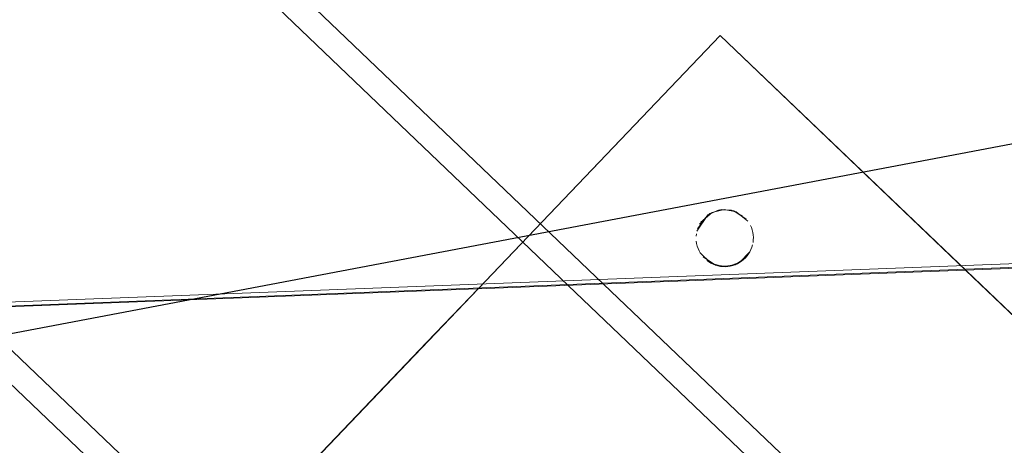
# Model space of a CAD drawing. Extents: x 3503739 to 3504470, y 5375172 to 5375561.
# Tile 58 of 121: x 3504135.137 to 3504135.481, y 5375386.796 to 5375386.944. Entities that reach past the tile are written whole.
import ezdxf

# ---------------------------------------------------------------- set-up
doc = ezdxf.new("R2010")
doc.units = 0
doc.header["$MEASUREMENT"] = 0
doc.layers.add('_4WP_KANCADT__', color=7, linetype='Continuous')
doc.layers.add('BHM_WA', color=7, linetype='Continuous')

msp = doc.modelspace()

# ---------------------------------------------------------------- linework, layer by layer
at = {"layer": '_4WP_KANCADT__', "color": 7, "linetype": 'Continuous', "lineweight": 18}
msp.add_lwpolyline([(3504134.7567, 5375386.76326), (3504136.72169, 5375387.13586), (3504137.0112, 5375385.60907), (3504135.04621, 5375385.23647), (3504134.7567, 5375386.76326)], dxfattribs=at)
at = {"layer": '_4WP_KANCADT__', "color": 1, "linetype": 'Continuous', "lineweight": 25}
msp.add_lwpolyline([(3504134.7567, 5375386.76326), (3504136.72169, 5375387.13586), (3504137.0112, 5375385.60907), (3504135.04621, 5375385.23647), (3504134.7567, 5375386.76326)], dxfattribs=at)
at = {"layer": 'BHM_WA', "color": 254, "linetype": 'Continuous', "lineweight": 13}
for p, q in [((3504135.13951, 5375386.68573), (3504135.38132, 5375386.93876)), ((3504135.38132, 5375386.93876), (3504135.63435, 5375386.69695)), ((3504135.39189, 5375386.8725), (3504135.39224, 5375386.8717)), ((3504135.39224, 5375386.8717), (3504135.39252, 5375386.87088)), ((3504135.37295, 5375386.86872), (3504135.37304, 5375386.86958)), ((3504135.39252, 5375386.87088), (3504135.39273, 5375386.87003)), ((3504135.39273, 5375386.87003), (3504135.39286, 5375386.86917)), ((3504135.39286, 5375386.86917), (3504135.39292, 5375386.8683)), ((3504135.3929, 5375386.86742), (3504135.39292, 5375386.8683)), ((3504135.37298, 5375386.86697), (3504135.37312, 5375386.86611)), ((3504135.37312, 5375386.86611), (3504135.37333, 5375386.86526)), ((3504135.37333, 5375386.86526), (3504135.37361, 5375386.86444)), ((3504135.39208, 5375386.86405), (3504135.3924, 5375386.86486)), ((3504135.3924, 5375386.86486), (3504135.39264, 5375386.8657)), ((3504135.39281, 5375386.86656), (3504135.3929, 5375386.86742)), ((3504135.37361, 5375386.86444), (3504135.37396, 5375386.86364)), ((3504135.37396, 5375386.86364), (3504135.37438, 5375386.86287)), ((3504135.39015, 5375386.86116), (3504135.39073, 5375386.86182)), ((3504135.39073, 5375386.86182), (3504135.39124, 5375386.86252)), ((3504135.39124, 5375386.86252), (3504135.3917, 5375386.86327)), ((3504135.3917, 5375386.86327), (3504135.39208, 5375386.86405)), ((3504135.37667, 5375386.86026), (3504135.37738, 5375386.85975)), ((3504135.37738, 5375386.85975), (3504135.37812, 5375386.8593)), ((3504135.37812, 5375386.8593), (3504135.37891, 5375386.85891)), ((3504135.37891, 5375386.85891), (3504135.37972, 5375386.8586)), ((3504135.37972, 5375386.8586), (3504135.38056, 5375386.85835)), ((3504135.38056, 5375386.85835), (3504135.38141, 5375386.85818)), ((3504135.38141, 5375386.85818), (3504135.38228, 5375386.85809)), ((3504135.38228, 5375386.85809), (3504135.38315, 5375386.85807)), ((3504135.38315, 5375386.85807), (3504135.38402, 5375386.85813)), ((3504135.38402, 5375386.85813), (3504135.38488, 5375386.85826)), ((3504135.38488, 5375386.85826), (3504135.38573, 5375386.85847)), ((3504135.38573, 5375386.85847), (3504135.38656, 5375386.85875)), ((3504135.38656, 5375386.85875), (3504135.38735, 5375386.8591)), ((3504135.38735, 5375386.8591), (3504135.38812, 5375386.85952)), ((3504135.38812, 5375386.85952), (3504135.38884, 5375386.86001)), ((3504135.38884, 5375386.86001), (3504135.38953, 5375386.86056)), ((3504135.38953, 5375386.86056), (3504135.39015, 5375386.86116))]:
    msp.add_line(p, q, dxfattribs=at)
at = {"layer": 'BHM_WA', "color": 252, "linetype": 'Continuous', "lineweight": 13}
msp.add_polyline3d([(3504133.9712, 5375386.79941, 0), (3504140.26371, 5375387.04114, 0), (3504140.51543, 5375386.80059, 0), (3504136.84791, 5375384.05021, 0), (3504141.91526, 5375387.11373, 0), (3504149.14752, 5375389.15974, 0), (3504149.2157, 5375393.07307, 0), (3504140.95136, 5375392.42416, 0), (3504140.87448, 5375387.53331, 0), (3504140.95136, 5375392.42416, 0), (3504133.9712, 5375386.79941, 0), (3504140.26371, 5375387.04114, 0), (3504140.87448, 5375387.53331, 0), (3504141.45151, 5375387.48494, 0), (3504149.2157, 5375393.07307, 0), (3504140.95136, 5375392.42416, 0), (3504140.94582, 5375392.42962, 0), (3504133.96051, 5375386.80072, 0)], dxfattribs=at)
at = {"layer": 'BHM_WA', "color": 254, "linetype": 'Continuous', "lineweight": 13}
for points in [[(3504140.94327, 5375392.1806, 0), (3504134.2822, 5375386.81298, 0), (3504134.28008, 5375386.81127, 0), (3504134.2675, 5375386.80115, 0), (3504134.25281, 5375386.78934, 0), (3504133.98286, 5375386.79985, 0), (3504133.97227, 5375386.80027, 0), (3504133.97226, 5375386.80027, 0), (3504133.96051, 5375386.80072, 0), (3504133.97226, 5375386.80027, 0), (3504133.97227, 5375386.80027, 0), (3504133.98286, 5375386.79985, 0), (3504134.25281, 5375386.78934, 0), (3504134.2675, 5375386.80115, 0), (3504134.28008, 5375386.81127, 0), (3504134.2822, 5375386.81298, 0), (3504140.26583, 5375387.04285, 0)], [(3504140.94327, 5375392.1806, 0), (3504134.2822, 5375386.81298, 0), (3504134.12135, 5375386.80685, 0), (3504134.12135, 5375386.80685, 0), (3504133.97345, 5375386.80122, 0), (3504133.97344, 5375386.80122, 0), (3504133.96051, 5375386.80072, 0), (3504133.97344, 5375386.80122, 0), (3504133.97345, 5375386.80122, 0), (3504134.12135, 5375386.80685, 0), (3504134.12135, 5375386.80685, 0), (3504134.2822, 5375386.81298, 0), (3504140.26583, 5375387.04285, 0)], [(3504135.44644, 5375386.75084, 0), (3504135.35841, 5375386.83496, 0), (3504135.34057, 5375386.85201, 0), (3504135.10254, 5375387.07949, 0)], [(3504135.44022, 5375386.74461, 0), (3504135.3462, 5375386.83446, 0), (3504135.32833, 5375386.85154, 0), (3504135.09633, 5375387.07326, 0)], [(3504135.39254, 5375386.44391, 0), (3504135.63435, 5375386.69695, 0), (3504135.48449, 5375386.84016, 0), (3504135.46701, 5375386.85687, 0), (3504135.38132, 5375386.93876, 0), (3504135.29681, 5375386.85033, 0), (3504135.27899, 5375386.83168, 0), (3504135.13951, 5375386.68573, 0), (3504135.39254, 5375386.44391, 0)], [(3504135.39044, 5375386.87467, 0), (3504135.38983, 5375386.8753, 0), (3504135.38918, 5375386.87587, 0), (3504135.38847, 5375386.87639, 0), (3504135.38773, 5375386.87684, 0), (3504135.38694, 5375386.87723, 0), (3504135.38613, 5375386.87754, 0), (3504135.38529, 5375386.87779, 0), (3504135.38444, 5375386.87795, 0), (3504135.38357, 5375386.87805, 0), (3504135.3827, 5375386.87807, 0), (3504135.38183, 5375386.87801, 0), (3504135.38097, 5375386.87788, 0), (3504135.38012, 5375386.87767, 0), (3504135.37929, 5375386.87739, 0), (3504135.37849, 5375386.87703, 0), (3504135.37773, 5375386.87661, 0), (3504135.37701, 5375386.87613, 0), (3504135.37633, 5375386.87558, 0), (3504135.37569, 5375386.87498, 0), (3504135.37512, 5375386.87432, 0), (3504135.37461, 5375386.87362, 0), (3504135.37415, 5375386.87287, 0), (3504135.37377, 5375386.87209, 0), (3504135.37345, 5375386.87128, 0), (3504135.37321, 5375386.87044, 0), (3504135.37304, 5375386.86958, 0)], [(3504135.37321, 5375386.87044, 0), (3504135.37345, 5375386.87128, 0), (3504135.37377, 5375386.87209, 0), (3504135.37415, 5375386.87287, 0), (3504135.37461, 5375386.87362, 0), (3504135.37512, 5375386.87432, 0), (3504135.37569, 5375386.87498, 0), (3504135.37633, 5375386.87558, 0), (3504135.37701, 5375386.87613, 0), (3504135.37773, 5375386.87661, 0), (3504135.37849, 5375386.87703, 0), (3504135.37929, 5375386.87739, 0), (3504135.38012, 5375386.87767, 0), (3504135.38097, 5375386.87788, 0), (3504135.38183, 5375386.87801, 0), (3504135.3827, 5375386.87807, 0), (3504135.38357, 5375386.87805, 0), (3504135.38444, 5375386.87795, 0), (3504135.38529, 5375386.87779, 0), (3504135.38613, 5375386.87754, 0), (3504135.38694, 5375386.87723, 0), (3504135.38773, 5375386.87684, 0), (3504135.38847, 5375386.87639, 0), (3504135.38918, 5375386.87587, 0), (3504135.38983, 5375386.8753, 0), (3504135.39044, 5375386.87467, 0), (3504135.38983, 5375386.8753, 0), (3504135.38918, 5375386.87587, 0), (3504135.38847, 5375386.87639, 0), (3504135.38773, 5375386.87684, 0), (3504135.38694, 5375386.87723, 0), (3504135.38613, 5375386.87754, 0), (3504135.38529, 5375386.87779, 0), (3504135.38444, 5375386.87795, 0), (3504135.38357, 5375386.87805, 0), (3504135.3827, 5375386.87807, 0), (3504135.38183, 5375386.87801, 0), (3504135.38097, 5375386.87788, 0), (3504135.38012, 5375386.87767, 0), (3504135.37929, 5375386.87739, 0), (3504135.37849, 5375386.87703, 0), (3504135.37773, 5375386.87661, 0), (3504135.37701, 5375386.87613, 0), (3504135.37633, 5375386.87558, 0), (3504135.37569, 5375386.87498, 0), (3504135.37512, 5375386.87432, 0), (3504135.37461, 5375386.87362, 0), (3504135.37415, 5375386.87287, 0), (3504135.37377, 5375386.87209, 0), (3504135.37345, 5375386.87128, 0), (3504135.37321, 5375386.87044, 0)], [(3504135.39098, 5375386.87399, 0), (3504135.39044, 5375386.87467, 0), (3504135.38983, 5375386.8753, 0), (3504135.38918, 5375386.87587, 0), (3504135.38847, 5375386.87639, 0), (3504135.38773, 5375386.87684, 0), (3504135.38694, 5375386.87723, 0), (3504135.38613, 5375386.87754, 0), (3504135.38529, 5375386.87779, 0), (3504135.38444, 5375386.87795, 0), (3504135.38357, 5375386.87805, 0), (3504135.3827, 5375386.87807, 0), (3504135.38183, 5375386.87801, 0), (3504135.38097, 5375386.87788, 0), (3504135.38012, 5375386.87767, 0), (3504135.37929, 5375386.87739, 0), (3504135.37849, 5375386.87703, 0), (3504135.37773, 5375386.87661, 0), (3504135.37701, 5375386.87613, 0), (3504135.37633, 5375386.87558, 0), (3504135.37569, 5375386.87498, 0), (3504135.37512, 5375386.87432, 0), (3504135.37461, 5375386.87362, 0), (3504135.37415, 5375386.87287, 0), (3504135.37377, 5375386.87209, 0), (3504135.37345, 5375386.87128, 0), (3504135.37321, 5375386.87044, 0)], [(3504135.39189, 5375386.8725, 0), (3504135.39147, 5375386.87326, 0), (3504135.39098, 5375386.87399, 0)], [(3504135.37295, 5375386.86872, 0), (3504135.37293, 5375386.86784, 0), (3504135.37298, 5375386.86697, 0)], [(3504135.37438, 5375386.86287, 0), (3504135.37487, 5375386.86215, 0), (3504135.37541, 5375386.86147, 0), (3504135.37602, 5375386.86084, 0), (3504135.37667, 5375386.86026, 0), (3504135.37738, 5375386.85975, 0), (3504135.37812, 5375386.8593, 0), (3504135.37891, 5375386.85891, 0), (3504135.37972, 5375386.8586, 0), (3504135.38056, 5375386.85835, 0), (3504135.38141, 5375386.85818, 0), (3504135.38228, 5375386.85809, 0), (3504135.38315, 5375386.85807, 0), (3504135.38402, 5375386.85813, 0), (3504135.38488, 5375386.85826, 0), (3504135.38573, 5375386.85847, 0), (3504135.38656, 5375386.85875, 0), (3504135.38735, 5375386.8591, 0), (3504135.38812, 5375386.85952, 0), (3504135.38884, 5375386.86001, 0), (3504135.38953, 5375386.86056, 0), (3504135.39015, 5375386.86116, 0), (3504135.39073, 5375386.86182, 0), (3504135.39124, 5375386.86252, 0), (3504135.3917, 5375386.86327, 0), (3504135.39208, 5375386.86405, 0), (3504135.3924, 5375386.86486, 0), (3504135.39264, 5375386.8657, 0)], [(3504135.37541, 5375386.86147, 0), (3504135.37602, 5375386.86084, 0), (3504135.37667, 5375386.86026, 0), (3504135.37602, 5375386.86084, 0), (3504135.37541, 5375386.86147, 0), (3504135.37602, 5375386.86084, 0), (3504135.37667, 5375386.86026, 0), (3504135.37738, 5375386.85975, 0), (3504135.37812, 5375386.8593, 0), (3504135.37891, 5375386.85891, 0), (3504135.37972, 5375386.8586, 0), (3504135.38056, 5375386.85835, 0), (3504135.38141, 5375386.85818, 0), (3504135.38228, 5375386.85809, 0), (3504135.38315, 5375386.85807, 0), (3504135.38402, 5375386.85813, 0), (3504135.38488, 5375386.85826, 0), (3504135.38573, 5375386.85847, 0), (3504135.38656, 5375386.85875, 0), (3504135.38735, 5375386.8591, 0), (3504135.38812, 5375386.85952, 0), (3504135.38884, 5375386.86001, 0), (3504135.38953, 5375386.86056, 0), (3504135.39015, 5375386.86116, 0), (3504135.39073, 5375386.86182, 0), (3504135.39124, 5375386.86252, 0), (3504135.3917, 5375386.86327, 0), (3504135.39208, 5375386.86405, 0), (3504135.3924, 5375386.86486, 0), (3504135.39264, 5375386.8657, 0), (3504135.39281, 5375386.86656, 0)], [(3504135.11869, 5375386.84349, 0), (3504135.13717, 5375386.82583, 0), (3504135.33365, 5375386.63806, 0)], [(3504135.12496, 5375386.82533, 0), (3504135.32742, 5375386.63184, 0)]]:
    msp.add_polyline3d(points, dxfattribs=at)

doc.saveas('drawing.dxf')
